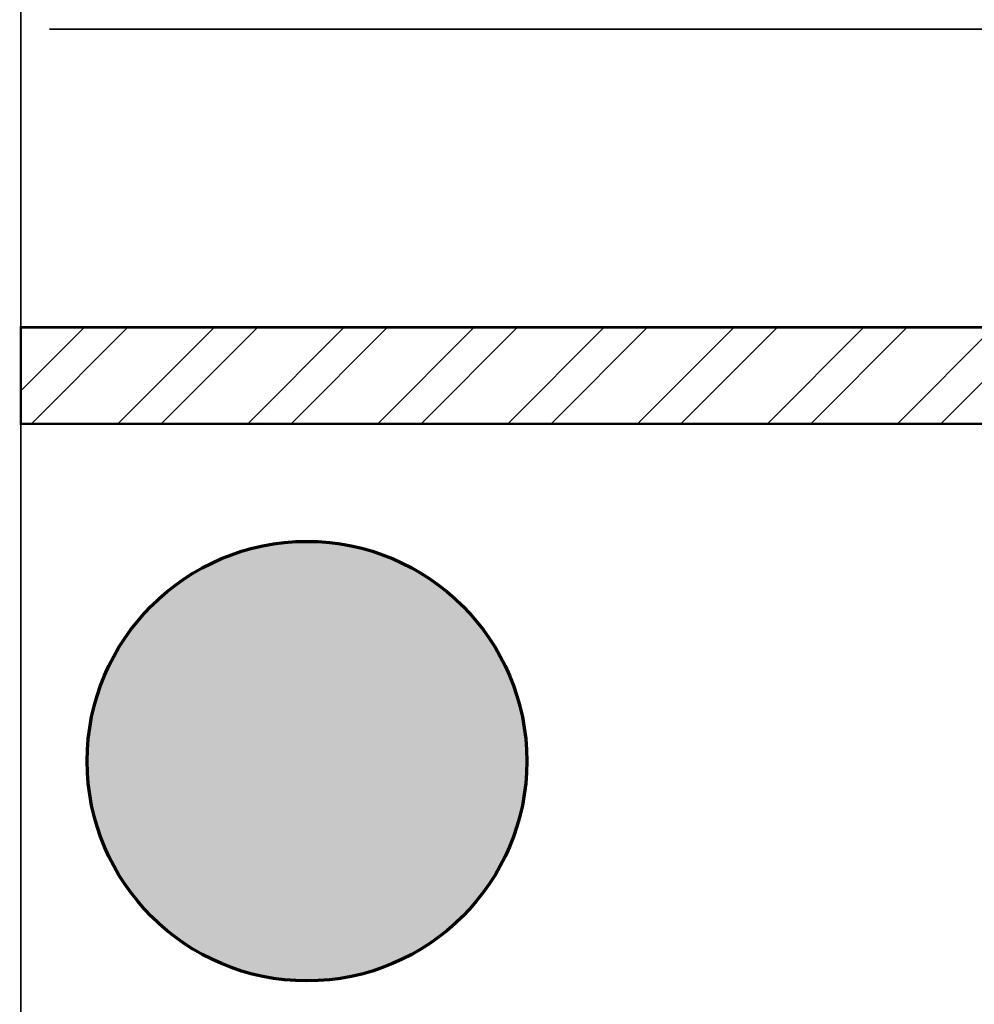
# Model space of a CAD drawing. Header units: millimetres. Extents: x -115221 to 194496, y -122556 to 375476.
# Tile 118 of 169: x 99693 to 101672, y 29248 to 31290. Entities that reach past the tile are written whole.
import ezdxf

# ---------------------------------------------------------------- set-up
doc = ezdxf.new("R2010")
doc.units = ezdxf.units.MM
doc.layers.add('FUR R0', color=8, linetype='Continuous')
doc.layers.add('WWDS FURNITURE LAYOUT', color=8, linetype='Continuous')

# ---------------------------------------------------------------- blocks, each defined once
blk = doc.blocks.new('NIA_Break Line w Scale - 1-100-21789561-F_B-14 PLAN')
at = {"layer": 'FUR R0'}
for p, q in [((9281.2, 266.7), (5155.5, 266.7)), ((5155.5, 266.7), (9281.2, 266.7))]:
    blk.add_line(p, q, dxfattribs=at)
blk = doc.blocks.new('NIA_Break Line w Scale - 1-100-21829179-F_B-13 PLAN')
at = {"layer": 'FUR R0'}
for p, q in [((6839.8, 266.7), (484.5, 266.7)), ((484.5, 266.7), (6839.8, 266.7))]:
    blk.add_line(p, q, dxfattribs=at)
blk = doc.blocks.new('FUR R0')
at = {"layer": 'WWDS FURNITURE LAYOUT'}
h = blk.add_hatch(dxfattribs=at)
h.set_pattern_fill('ANSI32', color=8, scale=20, angle=180)
h.set_pattern_definition([(225, (1670971.06, 2824817.45), (134.703842, -134.703842), []), (225, (1670881.26, 2824817.45), (134.703842, -134.703842), [])])
h.paths.add_polyline_path([(-9493.3, 2849.8), (-4052.5, 2849.8), (-4052.5, 3049.8), (-9493.3, 3049.8)])
h = blk.add_hatch(color=8, dxfattribs=at)
h.dxf.hatch_style = 1
edge = h.paths.add_edge_path()
edge.add_arc((-8900, 2149.9), 455.9, 0, 360)
at = {"layer": 'WWDS FURNITURE LAYOUT', "color": 8, "const_width": 5}
blk.add_lwpolyline([(-9493.3, 2849.8), (-4052.5, 2849.8), (-4052.5, 3049.8), (-9493.3, 3049.8)], close=True, dxfattribs=at)
at = {"layer": 'WWDS FURNITURE LAYOUT', "color": 8, "lineweight": 70}
blk.add_circle((-8900, 2149.9), 455.9, dxfattribs=at)
at = {"layer": 'WWDS FURNITURE LAYOUT', "color": 8}
for name, p, rotation in [('NIA_Break Line w Scale - 1-100-21829179-F_B-13 PLAN', (-9760, 4417.3), 270), ('NIA_Break Line w Scale - 1-100-21789561-F_B-14 PLAN', (-152.5, 3934.7), 180)]:
    blk.add_blockref(name, p, dxfattribs=dict(at, rotation=rotation))

msp = doc.modelspace()

# ---------------------------------------------------------------- block references
at = {"layer": 'WWDS FURNITURE LAYOUT'}
msp.add_blockref('FUR R0', (109188.4, 27602.5), dxfattribs=at)

doc.saveas('drawing.dxf')
